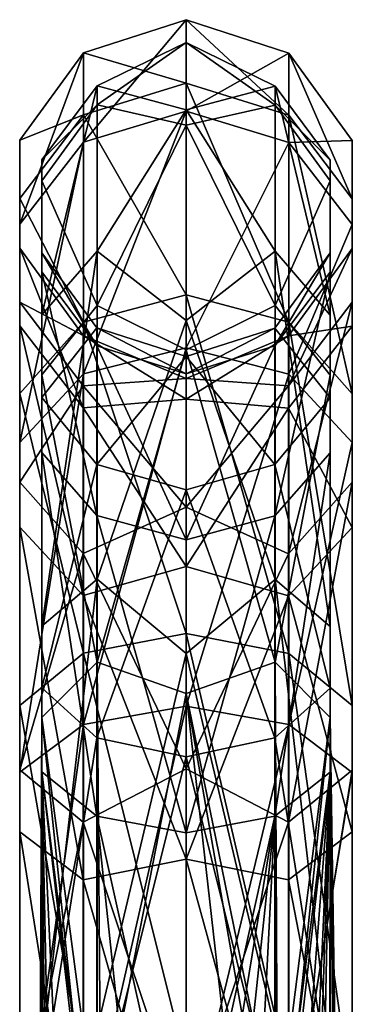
# Model space of a CAD drawing. Header units: millimetres. Extents: x -348 to 175, y 0 to 247.
# Tile 196 of 196: x -14 to 14, y 130 to 214. Entities that reach past the tile are written whole.
import ezdxf

# ---------------------------------------------------------------- set-up
doc = ezdxf.new("R2010")
doc.units = ezdxf.units.MM
doc.header["$LTSCALE"] = 65.185185
for name, color, linetype in [('521', 7, 'CONTINUOUS'), ('522', 7, 'CONTINUOUS'), ('523', 7, 'CONTINUOUS'), ('524', 7, 'CONTINUOUS')]:
    doc.layers.add(name, color=color, linetype=linetype)

msp = doc.modelspace()

# ---------------------------------------------------------------- linework, layer by layer
at = {"layer": '521', "color": 7, "linetype": 'CONTINUOUS', "true_color": 0xe0f2ff}
for points in [[(7.641, 208.736, 98.039), (7.641, 207.114, 142.948), (0, 212.483, 118.119), (7.641, 208.736, 98.039)], [(0, 212.483, 118.119), (7.641, 207.114, 142.948), (0, 205.377, 158.273), (0, 212.483, 118.119)], [(0, 206.699, 77.752), (7.641, 208.736, 98.039), (0, 212.483, 118.119), (0, 206.699, 77.752)], [(7.641, 194.558, 55.396), (7.641, 208.736, 98.039), (0, 206.699, 77.752), (7.641, 194.558, 55.396)], [(7.641, 207.114, 142.948), (7.641, 208.736, 98.039), (12.366, 202.379, 99.566), (7.641, 207.114, 142.948)], [(7.641, 208.736, 98.039), (7.641, 194.558, 55.396), (12.366, 189.063, 58.915), (7.641, 208.736, 98.039)], [(12.366, 202.379, 99.566), (7.641, 208.736, 98.039), (12.366, 189.063, 58.915), (12.366, 202.379, 99.566)], [(7.641, 207.114, 142.948), (7.641, 189.897, 184.457), (0, 205.377, 158.273), (7.641, 207.114, 142.948)], [(0, 188.605, 41.208), (7.641, 194.558, 55.396), (0, 206.699, 77.752), (0, 188.605, 41.208)], [(7.641, 189.897, 184.457), (7.641, 207.114, 142.948), (12.366, 200.591, 142.305), (7.641, 189.897, 184.457)], [(12.366, 200.591, 142.305), (7.641, 207.114, 142.948), (12.366, 202.379, 99.566), (12.366, 200.591, 142.305)], [(0, 205.377, 158.273), (7.641, 189.897, 184.457), (0, 186.092, 194.204), (0, 205.377, 158.273)], [(12.366, 200.591, 142.305), (12.366, 202.379, 99.566), (12.359, 192.758, 140.482), (12.366, 200.591, 142.305)], [(12.366, 202.379, 99.566), (12.366, 189.063, 58.915), (12.359, 194.406, 100.618), (12.366, 202.379, 99.566)], [(12.359, 192.758, 140.482), (12.366, 202.379, 99.566), (12.359, 194.406, 100.618), (12.359, 192.758, 140.482)], [(12.366, 183.926, 181.702), (7.641, 189.897, 184.457), (12.366, 200.591, 142.305), (12.366, 183.926, 181.702)], [(12.366, 183.926, 181.702), (12.366, 200.591, 142.305), (12.359, 177.238, 177.237), (12.366, 183.926, 181.702)], [(12.359, 177.238, 177.237), (12.366, 200.591, 142.305), (12.359, 192.758, 140.482), (12.359, 177.238, 177.237)], [(7.641, 166.368, 20.399), (7.641, 194.558, 55.396), (0, 188.605, 41.208), (7.641, 166.368, 20.399)], [(7.641, 194.558, 55.396), (7.641, 166.368, 20.399), (12.366, 162.335, 25.517), (7.641, 194.558, 55.396)], [(12.366, 189.063, 58.915), (7.641, 194.558, 55.396), (12.366, 162.335, 25.517), (12.366, 189.063, 58.915)], [(12.359, 192.758, 140.482), (12.359, 194.406, 100.618), (7.621, 186.429, 139.007), (12.359, 192.758, 140.482)], [(12.359, 194.406, 100.618), (12.359, 181.971, 62.708), (7.621, 187.962, 101.467), (12.359, 194.406, 100.618)], [(7.621, 186.429, 139.007), (12.359, 194.406, 100.618), (7.621, 187.962, 101.467), (7.621, 186.429, 139.007)], [(12.359, 194.406, 100.618), (12.366, 189.063, 58.915), (12.359, 181.971, 62.708), (12.359, 194.406, 100.618)], [(12.359, 177.238, 177.237), (12.359, 192.758, 140.482), (7.621, 171.833, 173.627), (12.359, 177.238, 177.237)], [(7.621, 171.833, 173.627), (12.359, 192.758, 140.482), (7.621, 186.429, 139.007), (7.621, 171.833, 173.627)], [(7.641, 189.897, 184.457), (7.641, 159.256, 217.329), (0, 186.092, 194.204), (7.641, 189.897, 184.457)], [(7.641, 159.256, 217.329), (7.641, 189.897, 184.457), (12.366, 183.926, 181.702), (7.641, 159.256, 217.329)], [(0, 160.008, 12.137), (7.641, 166.368, 20.399), (0, 188.605, 41.208), (0, 160.008, 12.137)], [(12.366, 189.063, 58.915), (12.366, 162.335, 25.517), (12.359, 181.971, 62.708), (12.366, 189.063, 58.915)], [(7.621, 186.429, 139.007), (7.621, 187.962, 101.467), (0, 184.025, 138.444), (7.621, 186.429, 139.007)], [(7.621, 187.962, 101.467), (7.621, 176.24, 65.772), (0, 185.515, 101.788), (7.621, 187.962, 101.467)], [(0, 184.025, 138.444), (7.621, 187.962, 101.467), (0, 185.515, 101.788), (0, 184.025, 138.444)], [(7.621, 187.962, 101.467), (12.359, 181.971, 62.708), (7.621, 176.24, 65.772), (7.621, 187.962, 101.467)], [(7.621, 171.833, 173.627), (7.621, 186.429, 139.007), (0, 169.782, 172.253), (7.621, 171.833, 173.627)], [(0, 169.782, 172.253), (7.621, 186.429, 139.007), (0, 184.025, 138.444), (0, 169.782, 172.253)], [(0, 186.092, 194.204), (7.641, 159.256, 217.329), (0, 156.556, 222.32), (0, 186.092, 194.204)], [(0, 185.515, 101.788), (7.621, 176.24, 65.772), (0, 174.062, 66.934), (0, 185.515, 101.788)], [(12.366, 154.503, 212.752), (7.641, 159.256, 217.329), (12.366, 183.926, 181.702), (12.366, 154.503, 212.752)], [(12.366, 154.503, 212.752), (12.366, 183.926, 181.702), (12.359, 149.815, 206.216), (12.366, 154.503, 212.752)], [(12.359, 149.815, 206.216), (12.366, 183.926, 181.702), (12.359, 177.238, 177.237), (12.359, 149.815, 206.216)], [(12.359, 181.971, 62.708), (12.359, 157.034, 31.564), (7.621, 176.24, 65.772), (12.359, 181.971, 62.708)], [(12.359, 181.971, 62.708), (12.366, 162.335, 25.517), (12.359, 157.034, 31.564), (12.359, 181.971, 62.708)], [(12.359, 149.815, 206.216), (12.359, 177.238, 177.237), (7.621, 146.028, 200.934), (12.359, 149.815, 206.216)], [(7.621, 146.028, 200.934), (12.359, 177.238, 177.237), (7.621, 171.833, 173.627), (7.621, 146.028, 200.934)], [(7.621, 176.24, 65.772), (7.621, 152.749, 36.45), (0, 174.062, 66.934), (7.621, 176.24, 65.772)], [(7.621, 176.24, 65.772), (12.359, 157.034, 31.564), (7.621, 152.749, 36.45), (7.621, 176.24, 65.772)], [(0, 174.062, 66.934), (7.621, 152.749, 36.45), (0, 151.121, 38.306), (0, 174.062, 66.934)], [(7.621, 146.028, 200.934), (7.621, 171.833, 173.627), (0, 144.592, 198.926), (7.621, 146.028, 200.934)], [(0, 144.592, 198.926), (7.621, 171.833, 173.627), (0, 169.782, 172.253), (0, 144.592, 198.926)], [(7.641, 127.724, -2.536), (7.641, 166.368, 20.399), (0, 160.008, 12.137), (7.641, 127.724, -2.536)], [(7.641, 166.368, 20.399), (7.641, 127.724, -2.536), (12.366, 125.592, 3.614), (7.641, 166.368, 20.399)], [(12.366, 162.335, 25.517), (7.641, 166.368, 20.399), (12.366, 125.592, 3.614), (12.366, 162.335, 25.517)], [(12.366, 162.335, 25.517), (12.366, 125.592, 3.614), (12.359, 157.034, 31.564), (12.366, 162.335, 25.517)], [(0, 123.766, -6.555), (7.641, 127.724, -2.536), (0, 160.008, 12.137), (0, 123.766, -6.555)], [(7.641, 159.256, 217.329), (7.683, 119.05, 237.388), (0, 156.556, 222.32), (7.641, 159.256, 217.329)], [(7.683, 119.05, 237.388), (7.641, 159.256, 217.329), (7.853, 119.015, 237.267), (7.683, 119.05, 237.388)], [(7.853, 119.015, 237.267), (7.641, 159.256, 217.329), (12.366, 154.503, 212.752), (7.853, 119.015, 237.267)], [(4.205, 119.534, 239.137), (0, 119.719, 239.811), (0, 156.556, 222.32), (4.205, 119.534, 239.137)], [(6.509, 119.256, 238.127), (4.205, 119.534, 239.137), (0, 156.556, 222.32), (6.509, 119.256, 238.127)], [(7.683, 119.05, 237.388), (6.509, 119.256, 238.127), (0, 156.556, 222.32), (7.683, 119.05, 237.388)], [(12.359, 157.034, 31.564), (12.359, 122.759, 11.141), (7.621, 152.749, 36.45), (12.359, 157.034, 31.564)], [(12.359, 157.034, 31.564), (12.366, 125.592, 3.614), (12.359, 122.759, 11.141), (12.359, 157.034, 31.564)], [(8.629, 118.832, 236.656), (7.853, 119.015, 237.267), (12.366, 154.503, 212.752), (8.629, 118.832, 236.656)], [(12.345, 116.054, 231.505), (8.629, 118.832, 236.656), (12.366, 154.503, 212.752), (12.345, 116.054, 231.505)], [(12.345, 116.054, 231.505), (12.366, 154.503, 212.752), (12.975, 115.02, 227.646), (12.345, 116.054, 231.505)], [(12.673, 114.299, 224.956), (12.366, 154.503, 212.752), (12.349, 113.973, 223.737), (12.673, 114.299, 224.956)], [(12.349, 113.973, 223.737), (12.366, 154.503, 212.752), (12.359, 149.815, 206.216), (12.349, 113.973, 223.737)], [(12.975, 115.02, 227.646), (12.366, 154.503, 212.752), (12.899, 114.657, 226.289), (12.975, 115.02, 227.646)], [(12.899, 114.657, 226.289), (12.366, 154.503, 212.752), (12.673, 114.299, 224.956), (12.899, 114.657, 226.289)], [(7.621, 152.749, 36.45), (7.621, 120.47, 17.224), (0, 151.121, 38.306), (7.621, 152.749, 36.45)], [(7.621, 152.749, 36.45), (12.359, 122.759, 11.141), (7.621, 120.47, 17.224), (7.621, 152.749, 36.45)], [(0, 151.121, 38.306), (7.621, 120.47, 17.224), (0, 119.6, 19.534), (0, 151.121, 38.306)], [(8.151, 112.396, 217.853), (12.359, 149.815, 206.216), (7.621, 112.292, 217.463), (8.151, 112.396, 217.853)], [(7.621, 112.292, 217.463), (12.359, 149.815, 206.216), (7.621, 146.028, 200.934), (7.621, 112.292, 217.463)], [(9.522, 112.727, 219.086), (12.359, 149.815, 206.216), (8.151, 112.396, 217.853), (9.522, 112.727, 219.086)], [(10.698, 113.106, 220.502), (12.359, 149.815, 206.216), (9.522, 112.727, 219.086), (10.698, 113.106, 220.502)], [(11.203, 113.31, 221.265), (12.359, 149.815, 206.216), (10.698, 113.106, 220.502), (11.203, 113.31, 221.265)], [(11.651, 113.524, 222.062), (12.359, 149.815, 206.216), (11.203, 113.31, 221.265), (11.651, 113.524, 222.062)], [(12.349, 113.973, 223.737), (12.359, 149.815, 206.216), (11.651, 113.524, 222.062), (12.349, 113.973, 223.737)], [(2.023, 111.694, 215.231), (7.621, 146.028, 200.934), (0, 111.653, 215.078), (2.023, 111.694, 215.231)], [(0, 111.653, 215.078), (7.621, 146.028, 200.934), (0, 144.592, 198.926), (0, 111.653, 215.078)], [(4.004, 111.816, 215.689), (7.621, 146.028, 200.934), (2.023, 111.694, 215.231), (4.004, 111.816, 215.689)], [(5.882, 112.017, 216.437), (7.621, 146.028, 200.934), (4.004, 111.816, 215.689), (5.882, 112.017, 216.437)], [(7.621, 112.292, 217.463), (7.621, 146.028, 200.934), (5.882, 112.017, 216.437), (7.621, 112.292, 217.463)]]:
    msp.add_3dface(points, dxfattribs=at)
at = {"layer": '522', "color": 7, "linetype": 'CONTINUOUS', "true_color": 0xe0f2ff}
for points in [[(0, 206.699, 77.752), (0, 212.483, 118.119), (-7.621, 208.75, 98.038), (0, 206.699, 77.752)], [(0, 212.483, 118.119), (0, 205.377, 158.273), (-7.621, 207.128, 142.953), (0, 212.483, 118.119)], [(0, 212.483, 118.119), (-7.621, 207.128, 142.953), (-7.621, 208.75, 98.038), (0, 212.483, 118.119)], [(-7.621, 208.75, 98.038), (-7.621, 207.128, 142.953), (-12.359, 202.402, 99.563), (-7.621, 208.75, 98.038)], [(-7.621, 194.571, 55.39), (-7.621, 208.75, 98.038), (-12.359, 189.084, 58.904), (-7.621, 194.571, 55.39)], [(-12.359, 189.084, 58.904), (-7.621, 208.75, 98.038), (-12.359, 202.402, 99.563), (-12.359, 189.084, 58.904)], [(0, 206.699, 77.752), (-7.621, 208.75, 98.038), (-7.621, 194.571, 55.39), (0, 206.699, 77.752)], [(-7.621, 207.128, 142.953), (-7.621, 189.908, 184.466), (-12.359, 200.614, 142.311), (-7.621, 207.128, 142.953)], [(-12.359, 202.402, 99.563), (-7.621, 207.128, 142.953), (-12.359, 200.614, 142.311), (-12.359, 202.402, 99.563)], [(0, 205.377, 158.273), (-7.621, 189.908, 184.466), (-7.621, 207.128, 142.953), (0, 205.377, 158.273)], [(0, 188.605, 41.208), (0, 206.699, 77.752), (-7.621, 194.571, 55.39), (0, 188.605, 41.208)], [(0, 205.377, 158.273), (0, 186.092, 194.204), (-7.621, 189.908, 184.466), (0, 205.377, 158.273)], [(-12.359, 189.084, 58.904), (-12.359, 202.402, 99.563), (-12.366, 194.429, 100.615), (-12.359, 189.084, 58.904)], [(-12.359, 202.402, 99.563), (-12.359, 200.614, 142.311), (-12.366, 192.781, 140.487), (-12.359, 202.402, 99.563)], [(-12.359, 202.402, 99.563), (-12.366, 192.781, 140.487), (-12.366, 194.429, 100.615), (-12.359, 202.402, 99.563)], [(-12.359, 200.614, 142.311), (-12.359, 183.946, 181.715), (-12.366, 177.257, 177.249), (-12.359, 200.614, 142.311)], [(-12.359, 200.614, 142.311), (-12.366, 177.257, 177.249), (-12.366, 192.781, 140.487), (-12.359, 200.614, 142.311)], [(-12.359, 200.614, 142.311), (-7.621, 189.908, 184.466), (-12.359, 183.946, 181.715), (-12.359, 200.614, 142.311)], [(-7.621, 166.378, 20.389), (-7.621, 194.571, 55.39), (-12.359, 162.351, 25.499), (-7.621, 166.378, 20.389)], [(-12.359, 162.351, 25.499), (-7.621, 194.571, 55.39), (-12.359, 189.084, 58.904), (-12.359, 162.351, 25.499)], [(0, 188.605, 41.208), (-7.621, 194.571, 55.39), (-7.621, 166.378, 20.389), (0, 188.605, 41.208)], [(-12.359, 189.084, 58.904), (-12.366, 194.429, 100.615), (-12.366, 181.992, 62.696), (-12.359, 189.084, 58.904)], [(-7.641, 186.443, 139.009), (-7.641, 187.976, 101.465), (-12.366, 194.429, 100.615), (-7.641, 186.443, 139.009)], [(-12.366, 192.781, 140.487), (-7.641, 186.443, 139.009), (-12.366, 194.429, 100.615), (-12.366, 192.781, 140.487)], [(-12.366, 194.429, 100.615), (-7.641, 187.976, 101.465), (-12.366, 181.992, 62.696), (-12.366, 194.429, 100.615)], [(-7.641, 171.846, 173.634), (-7.641, 186.443, 139.009), (-12.366, 192.781, 140.487), (-7.641, 171.846, 173.634)], [(-12.366, 177.257, 177.249), (-7.641, 171.846, 173.634), (-12.366, 192.781, 140.487), (-12.366, 177.257, 177.249)], [(-7.621, 189.908, 184.466), (-7.621, 159.263, 217.342), (-12.359, 183.946, 181.715), (-7.621, 189.908, 184.466)], [(0, 186.092, 194.204), (-7.621, 159.263, 217.342), (-7.621, 189.908, 184.466), (0, 186.092, 194.204)], [(-12.359, 162.351, 25.499), (-12.359, 189.084, 58.904), (-12.366, 181.992, 62.696), (-12.359, 162.351, 25.499)], [(0, 160.008, 12.137), (0, 188.605, 41.208), (-7.621, 166.378, 20.389), (0, 160.008, 12.137)], [(-7.641, 187.976, 101.465), (-7.641, 176.252, 65.764), (-12.366, 181.992, 62.696), (-7.641, 187.976, 101.465)], [(0, 184.025, 138.444), (0, 185.515, 101.788), (-7.641, 187.976, 101.465), (0, 184.025, 138.444)], [(-7.641, 186.443, 139.009), (0, 184.025, 138.444), (-7.641, 187.976, 101.465), (-7.641, 186.443, 139.009)], [(-7.641, 187.976, 101.465), (0, 185.515, 101.788), (-7.641, 176.252, 65.764), (-7.641, 187.976, 101.465)], [(0, 169.782, 172.253), (0, 184.025, 138.444), (-7.641, 186.443, 139.009), (0, 169.782, 172.253)], [(-7.641, 171.846, 173.634), (0, 169.782, 172.253), (-7.641, 186.443, 139.009), (-7.641, 171.846, 173.634)], [(0, 186.092, 194.204), (0, 156.556, 222.32), (-7.621, 159.263, 217.342), (0, 186.092, 194.204)], [(0, 185.515, 101.788), (0, 174.062, 66.934), (-7.641, 176.252, 65.764), (0, 185.515, 101.788)], [(-12.359, 183.946, 181.715), (-12.359, 154.516, 212.771), (-12.366, 149.829, 206.235), (-12.359, 183.946, 181.715)], [(-12.359, 183.946, 181.715), (-12.366, 149.829, 206.235), (-12.366, 177.257, 177.249), (-12.359, 183.946, 181.715)], [(-12.359, 183.946, 181.715), (-7.621, 159.263, 217.342), (-12.359, 154.516, 212.771), (-12.359, 183.946, 181.715)], [(-12.359, 162.351, 25.499), (-12.366, 181.992, 62.696), (-12.366, 157.049, 31.546), (-12.359, 162.351, 25.499)], [(-12.366, 181.992, 62.696), (-7.641, 176.252, 65.764), (-12.366, 157.049, 31.546), (-12.366, 181.992, 62.696)], [(-7.641, 146.037, 200.945), (-7.641, 171.846, 173.634), (-12.366, 177.257, 177.249), (-7.641, 146.037, 200.945)], [(-12.366, 149.829, 206.235), (-7.641, 146.037, 200.945), (-12.366, 177.257, 177.249), (-12.366, 149.829, 206.235)], [(-7.641, 176.252, 65.764), (-7.641, 152.758, 36.439), (-12.366, 157.049, 31.546), (-7.641, 176.252, 65.764)], [(-7.641, 176.252, 65.764), (0, 174.062, 66.934), (-7.641, 152.758, 36.439), (-7.641, 176.252, 65.764)], [(0, 174.062, 66.934), (0, 151.121, 38.306), (-7.641, 152.758, 36.439), (0, 174.062, 66.934)], [(0, 144.592, 198.926), (0, 169.782, 172.253), (-7.641, 171.846, 173.634), (0, 144.592, 198.926)], [(-7.641, 146.037, 200.945), (0, 144.592, 198.926), (-7.641, 171.846, 173.634), (-7.641, 146.037, 200.945)], [(-7.621, 127.729, -2.55), (-7.621, 166.378, 20.389), (-12.359, 125.6, 3.592), (-7.621, 127.729, -2.55)], [(-12.359, 125.6, 3.592), (-7.621, 166.378, 20.389), (-12.359, 162.351, 25.499), (-12.359, 125.6, 3.592)], [(0, 160.008, 12.137), (-7.621, 166.378, 20.389), (-7.621, 127.729, -2.55), (0, 160.008, 12.137)], [(-12.359, 125.6, 3.592), (-12.359, 162.351, 25.499), (-12.366, 157.049, 31.546), (-12.359, 125.6, 3.592)], [(0, 123.766, -6.555), (0, 160.008, 12.137), (-7.621, 127.729, -2.55), (0, 123.766, -6.555)], [(-7.621, 159.263, 217.342), (-7.686, 119.049, 237.386), (-12.359, 154.516, 212.771), (-7.621, 159.263, 217.342)], [(-7.686, 119.049, 237.386), (-7.621, 159.263, 217.342), (-7.311, 119.121, 237.641), (-7.686, 119.049, 237.386)], [(-7.621, 159.263, 217.342), (0, 156.556, 222.32), (-7.311, 119.121, 237.641), (-7.621, 159.263, 217.342)], [(-12.359, 125.6, 3.592), (-12.366, 157.049, 31.546), (-12.366, 122.767, 11.119), (-12.359, 125.6, 3.592)], [(-12.366, 157.049, 31.546), (-7.641, 152.758, 36.439), (-12.366, 122.767, 11.119), (-12.366, 157.049, 31.546)], [(0, 156.556, 222.32), (0, 119.719, 239.811), (-7.311, 119.121, 237.641), (0, 156.556, 222.32)], [(-12.359, 154.516, 212.771), (-12.337, 116.06, 231.528), (-12.581, 114.199, 224.581), (-12.359, 154.516, 212.771)], [(-12.352, 113.98, 223.762), (-12.359, 154.516, 212.771), (-12.581, 114.199, 224.581), (-12.352, 113.98, 223.762)], [(-12.359, 154.516, 212.771), (-12.352, 113.98, 223.762), (-12.366, 149.829, 206.235), (-12.359, 154.516, 212.771)], [(-7.686, 119.049, 237.386), (-8.629, 118.832, 236.656), (-12.359, 154.516, 212.771), (-7.686, 119.049, 237.386)], [(-12.359, 154.516, 212.771), (-8.629, 118.832, 236.656), (-12.337, 116.06, 231.528), (-12.359, 154.516, 212.771)], [(-7.641, 152.758, 36.439), (-7.641, 120.475, 17.21), (-12.366, 122.767, 11.119), (-7.641, 152.758, 36.439)], [(-7.641, 152.758, 36.439), (0, 151.121, 38.306), (-7.641, 120.475, 17.21), (-7.641, 152.758, 36.439)], [(0, 151.121, 38.306), (0, 119.6, 19.534), (-7.641, 120.475, 17.21), (0, 151.121, 38.306)], [(-7.641, 112.295, 217.477), (-7.641, 146.037, 200.945), (-12.366, 149.829, 206.235), (-7.641, 112.295, 217.477)], [(-7.995, 112.364, 217.734), (-7.641, 112.295, 217.477), (-12.366, 149.829, 206.235), (-7.995, 112.364, 217.734)], [(-10.649, 113.087, 220.433), (-7.995, 112.364, 217.734), (-12.366, 149.829, 206.235), (-10.649, 113.087, 220.433)], [(-11.638, 113.517, 222.036), (-10.649, 113.087, 220.433), (-12.366, 149.829, 206.235), (-11.638, 113.517, 222.036)], [(-12.031, 113.744, 222.885), (-11.638, 113.517, 222.036), (-12.366, 149.829, 206.235), (-12.031, 113.744, 222.885)], [(-12.352, 113.98, 223.762), (-12.031, 113.744, 222.885), (-12.366, 149.829, 206.235), (-12.352, 113.98, 223.762)], [(0, 111.653, 215.078), (0, 144.592, 198.926), (-7.641, 146.037, 200.945), (0, 111.653, 215.078)], [(-4.016, 111.817, 215.692), (0, 111.653, 215.078), (-7.641, 146.037, 200.945), (-4.016, 111.817, 215.692)], [(-7.641, 112.295, 217.477), (-4.016, 111.817, 215.692), (-7.641, 146.037, 200.945), (-7.641, 112.295, 217.477)]]:
    msp.add_3dface(points, dxfattribs=at)
at = {"layer": '523', "color": 7, "linetype": 'CONTINUOUS', "true_color": 0xe0f2ff}
for points in [[(0, 214.445, 119.81), (0, 208.997, 78.429), (-8.794, 211.598, 119.727), (0, 214.445, 119.81)], [(0, 206.6, 160.805), (0, 214.445, 119.81), (-8.794, 203.923, 159.831), (0, 206.6, 160.805)], [(-8.794, 203.923, 159.831), (0, 214.445, 119.81), (-8.794, 211.598, 119.727), (-8.794, 203.923, 159.831)], [(-8.794, 203.923, 159.831), (-8.794, 211.598, 119.727), (-14.26, 196.877, 157.266), (-8.794, 203.923, 159.831)], [(-8.794, 211.598, 119.727), (-8.794, 206.268, 79.246), (-14.26, 204.102, 119.509), (-8.794, 211.598, 119.727)], [(-14.26, 196.877, 157.266), (-8.794, 211.598, 119.727), (-14.26, 204.102, 119.509), (-14.26, 196.877, 157.266)], [(-8.794, 211.598, 119.727), (0, 208.997, 78.429), (-8.794, 206.268, 79.246), (-8.794, 211.598, 119.727)], [(0, 208.997, 78.429), (0, 190.809, 40.861), (-8.794, 206.268, 79.246), (0, 208.997, 78.429)], [(0, 186.258, 197.251), (0, 206.6, 160.805), (-8.794, 184.024, 195.484), (0, 186.258, 197.251)], [(-8.794, 184.024, 195.484), (0, 206.6, 160.805), (-8.794, 203.923, 159.831), (-8.794, 184.024, 195.484)], [(-8.794, 206.268, 79.246), (-8.794, 188.476, 42.495), (-14.26, 199.084, 81.396), (-8.794, 206.268, 79.246)], [(-14.26, 204.102, 119.509), (-8.794, 206.268, 79.246), (-14.26, 199.084, 81.396), (-14.26, 204.102, 119.509)], [(-8.794, 206.268, 79.246), (0, 190.809, 40.861), (-8.794, 188.476, 42.495), (-8.794, 206.268, 79.246)], [(-14.26, 196.877, 157.266), (-14.26, 204.102, 119.509), (-14.269, 188.157, 154.092), (-14.26, 196.877, 157.266)], [(-14.26, 204.102, 119.509), (-14.26, 199.084, 81.396), (-14.269, 194.827, 119.239), (-14.26, 204.102, 119.509)], [(-14.269, 188.157, 154.092), (-14.26, 204.102, 119.509), (-14.269, 194.827, 119.239), (-14.269, 188.157, 154.092)], [(-8.794, 184.024, 195.484), (-8.794, 203.923, 159.831), (-14.26, 178.142, 190.833), (-8.794, 184.024, 195.484)], [(-14.26, 178.142, 190.833), (-8.794, 203.923, 159.831), (-14.26, 196.877, 157.266), (-14.26, 178.142, 190.833)], [(-14.26, 199.084, 81.396), (-14.26, 182.333, 46.796), (-14.269, 190.195, 84.058), (-14.26, 199.084, 81.396)], [(-14.269, 194.827, 119.239), (-14.26, 199.084, 81.396), (-14.269, 190.195, 84.058), (-14.269, 194.827, 119.239)], [(-14.26, 199.084, 81.396), (-8.794, 188.476, 42.495), (-14.26, 182.333, 46.796), (-14.26, 199.084, 81.396)], [(-14.26, 178.142, 190.833), (-14.26, 196.877, 157.266), (-14.269, 170.863, 185.078), (-14.26, 178.142, 190.833)], [(-14.269, 170.863, 185.078), (-14.26, 196.877, 157.266), (-14.269, 188.157, 154.092), (-14.269, 170.863, 185.078)], [(-14.269, 188.157, 154.092), (-14.269, 194.827, 119.239), (-8.817, 181.101, 151.524), (-14.269, 188.157, 154.092)], [(-14.269, 194.827, 119.239), (-14.269, 190.195, 84.058), (-8.817, 187.321, 119.021), (-14.269, 194.827, 119.239)], [(-8.817, 181.101, 151.524), (-14.269, 194.827, 119.239), (-8.817, 187.321, 119.021), (-8.817, 181.101, 151.524)], [(0, 190.809, 40.861), (0, 161.728, 10.922), (-8.794, 188.476, 42.495), (0, 190.809, 40.861)], [(-14.269, 190.195, 84.058), (-14.26, 182.333, 46.796), (-14.269, 174.732, 52.119), (-14.269, 190.195, 84.058)], [(-14.269, 190.195, 84.058), (-14.269, 174.732, 52.119), (-8.817, 183.001, 86.211), (-14.269, 190.195, 84.058)], [(-8.817, 187.321, 119.021), (-14.269, 190.195, 84.058), (-8.817, 183.001, 86.211), (-8.817, 187.321, 119.021)], [(-14.269, 170.863, 185.078), (-14.269, 188.157, 154.092), (-8.817, 164.973, 180.421), (-14.269, 170.863, 185.078)], [(-8.817, 164.973, 180.421), (-14.269, 188.157, 154.092), (-8.817, 181.101, 151.524), (-8.817, 164.973, 180.421)], [(-8.794, 188.476, 42.495), (-8.794, 160.027, 13.206), (-14.26, 182.333, 46.796), (-8.794, 188.476, 42.495)], [(-8.794, 188.476, 42.495), (0, 161.728, 10.922), (-8.794, 160.027, 13.206), (-8.794, 188.476, 42.495)], [(-8.817, 181.101, 151.524), (-8.817, 187.321, 119.021), (0, 181.862, 138.935), (-8.817, 181.101, 151.524)], [(-8.817, 187.321, 119.021), (-8.817, 183.001, 86.211), (0, 183.636, 102.817), (-8.817, 187.321, 119.021)], [(0, 181.862, 138.935), (-8.817, 187.321, 119.021), (0, 183.636, 102.817), (0, 181.862, 138.935)], [(0, 155.486, 225.449), (0, 186.258, 197.251), (-8.794, 153.921, 223.069), (0, 155.486, 225.449)], [(-8.794, 153.921, 223.069), (0, 186.258, 197.251), (-8.794, 184.024, 195.484), (-8.794, 153.921, 223.069)], [(-8.794, 153.921, 223.069), (-8.794, 184.024, 195.484), (-14.26, 149.8, 216.804), (-8.794, 153.921, 223.069)], [(-14.26, 149.8, 216.804), (-8.794, 184.024, 195.484), (-14.26, 178.142, 190.833), (-14.26, 149.8, 216.804)], [(0, 183.636, 102.817), (-8.817, 183.001, 86.211), (0, 172.574, 68.389), (0, 183.636, 102.817)], [(-8.817, 183.001, 86.211), (-14.269, 174.732, 52.119), (-8.817, 168.581, 56.426), (-8.817, 183.001, 86.211)], [(-8.817, 183.001, 86.211), (-8.817, 168.581, 56.426), (0, 172.574, 68.389), (-8.817, 183.001, 86.211)], [(-14.26, 182.333, 46.796), (-14.26, 155.549, 19.221), (-14.269, 174.732, 52.119), (-14.26, 182.333, 46.796)], [(-14.26, 182.333, 46.796), (-8.794, 160.027, 13.206), (-14.26, 155.549, 19.221), (-14.26, 182.333, 46.796)], [(0, 167.478, 172.113), (-8.817, 181.101, 151.524), (0, 181.862, 138.935), (0, 167.478, 172.113)], [(-8.817, 164.973, 180.421), (-8.817, 181.101, 151.524), (0, 167.478, 172.113), (-8.817, 164.973, 180.421)], [(-14.26, 149.8, 216.804), (-14.26, 178.142, 190.833), (-14.269, 144.701, 209.051), (-14.26, 149.8, 216.804)], [(-14.269, 144.701, 209.051), (-14.26, 178.142, 190.833), (-14.269, 170.863, 185.078), (-14.269, 144.701, 209.051)], [(-14.269, 174.732, 52.119), (-14.26, 155.549, 19.221), (-14.269, 150.008, 26.665), (-14.269, 174.732, 52.119)], [(-14.269, 174.732, 52.119), (-14.269, 150.008, 26.665), (-8.817, 168.581, 56.426), (-14.269, 174.732, 52.119)], [(0, 172.574, 68.389), (-8.817, 168.581, 56.426), (0, 150.094, 40.064), (0, 172.574, 68.389)], [(-14.269, 144.701, 209.051), (-14.269, 170.863, 185.078), (-8.817, 140.575, 202.778), (-14.269, 144.701, 209.051)], [(-8.817, 140.575, 202.778), (-14.269, 170.863, 185.078), (-8.817, 164.973, 180.421), (-8.817, 140.575, 202.778)], [(-8.817, 168.581, 56.426), (-14.269, 150.008, 26.665), (-8.817, 145.524, 32.688), (-8.817, 168.581, 56.426)], [(-8.817, 168.581, 56.426), (-8.817, 145.524, 32.688), (0, 150.094, 40.064), (-8.817, 168.581, 56.426)], [(0, 142.33, 198.098), (-8.817, 164.973, 180.421), (0, 167.478, 172.113), (0, 142.33, 198.098)], [(-8.817, 140.575, 202.778), (-8.817, 164.973, 180.421), (0, 142.33, 198.098), (-8.817, 140.575, 202.778)], [(0, 161.728, 10.922), (0, 124.705, -8.351), (-8.794, 160.027, 13.206), (0, 161.728, 10.922)], [(-8.794, 160.027, 13.206), (-8.794, 123.809, -5.647), (-14.26, 155.549, 19.221), (-8.794, 160.027, 13.206)], [(-8.794, 160.027, 13.206), (0, 124.705, -8.351), (-8.794, 123.809, -5.647), (-8.794, 160.027, 13.206)], [(-14.26, 155.549, 19.221), (-14.26, 121.451, 1.471), (-14.269, 150.008, 26.665), (-14.26, 155.549, 19.221)], [(-14.26, 155.549, 19.221), (-8.794, 123.809, -5.647), (-14.26, 121.451, 1.471), (-14.26, 155.549, 19.221)], [(0, 117.405, 242.536), (0, 155.486, 225.449), (-8.794, 116.668, 239.785), (0, 117.405, 242.536)], [(-8.794, 116.668, 239.785), (0, 155.486, 225.449), (-8.794, 153.921, 223.069), (-8.794, 116.668, 239.785)], [(-8.794, 116.668, 239.785), (-8.794, 153.921, 223.069), (-14.26, 114.727, 232.542), (-8.794, 116.668, 239.785)], [(-14.26, 114.727, 232.542), (-8.794, 153.921, 223.069), (-14.26, 149.8, 216.804), (-14.26, 114.727, 232.542)], [(-14.269, 150.008, 26.665), (-14.26, 121.451, 1.471), (-14.269, 118.532, 10.279), (-14.269, 150.008, 26.665)], [(-14.269, 150.008, 26.665), (-14.269, 118.532, 10.279), (-8.817, 145.524, 32.688), (-14.269, 150.008, 26.665)], [(-14.26, 114.727, 232.542), (-14.26, 149.8, 216.804), (-14.269, 112.326, 223.579), (-14.26, 114.727, 232.542)], [(-14.269, 112.326, 223.579), (-14.26, 149.8, 216.804), (-14.269, 144.701, 209.051), (-14.269, 112.326, 223.579)], [(0, 150.094, 40.064), (-8.817, 145.524, 32.688), (0, 119.077, 21.474), (0, 150.094, 40.064)], [(-8.817, 145.524, 32.688), (-14.269, 118.532, 10.279), (-8.817, 116.17, 17.407), (-8.817, 145.524, 32.688)], [(-8.817, 145.524, 32.688), (-8.817, 116.17, 17.407), (0, 119.077, 21.474), (-8.817, 145.524, 32.688)], [(-14.269, 112.326, 223.579), (-14.269, 144.701, 209.051), (-8.817, 110.382, 216.326), (-14.269, 112.326, 223.579)], [(-8.817, 110.382, 216.326), (-14.269, 144.701, 209.051), (-8.817, 140.575, 202.778), (-8.817, 110.382, 216.326)], [(0, 109.641, 213.559), (-8.817, 140.575, 202.778), (0, 142.33, 198.098), (0, 109.641, 213.559)], [(-8.817, 110.382, 216.326), (-8.817, 140.575, 202.778), (0, 109.641, 213.559), (-8.817, 110.382, 216.326)]]:
    msp.add_3dface(points, dxfattribs=at)
at = {"layer": '524', "color": 7, "linetype": 'CONTINUOUS', "true_color": 0xe0f2ff}
for points in [[(0, 208.997, 78.429), (0, 214.445, 119.81), (8.817, 206.252, 79.25), (0, 208.997, 78.429)], [(0, 214.445, 119.81), (0, 206.6, 160.805), (8.817, 211.581, 119.727), (0, 214.445, 119.81)], [(0, 214.445, 119.81), (8.817, 211.581, 119.727), (8.817, 206.252, 79.25), (0, 214.445, 119.81)], [(0, 206.6, 160.805), (8.817, 203.908, 159.825), (8.817, 211.581, 119.727), (0, 206.6, 160.805)], [(14.269, 204.075, 119.508), (14.269, 199.059, 81.404), (8.817, 211.581, 119.727), (14.269, 204.075, 119.508)], [(8.817, 203.908, 159.825), (14.269, 204.075, 119.508), (8.817, 211.581, 119.727), (8.817, 203.908, 159.825)], [(8.817, 211.581, 119.727), (14.269, 199.059, 81.404), (8.817, 206.252, 79.25), (8.817, 211.581, 119.727)], [(0, 190.809, 40.861), (0, 208.997, 78.429), (8.817, 188.462, 42.505), (0, 190.809, 40.861)], [(0, 208.997, 78.429), (8.817, 206.252, 79.25), (8.817, 188.462, 42.505), (0, 208.997, 78.429)], [(0, 206.6, 160.805), (0, 186.258, 197.251), (8.817, 203.908, 159.825), (0, 206.6, 160.805)], [(14.269, 199.059, 81.404), (14.269, 182.311, 46.812), (8.817, 206.252, 79.25), (14.269, 199.059, 81.404)], [(8.817, 206.252, 79.25), (14.269, 182.311, 46.812), (8.817, 188.462, 42.505), (8.817, 206.252, 79.25)], [(0, 186.258, 197.251), (8.817, 184.011, 195.474), (8.817, 203.908, 159.825), (0, 186.258, 197.251)], [(14.269, 196.852, 157.257), (14.269, 204.075, 119.508), (8.817, 203.908, 159.825), (14.269, 196.852, 157.257)], [(8.817, 184.011, 195.474), (14.269, 196.852, 157.257), (8.817, 203.908, 159.825), (8.817, 184.011, 195.474)], [(14.26, 194.8, 119.238), (14.26, 190.169, 84.065), (14.269, 204.075, 119.508), (14.26, 194.8, 119.238)], [(14.269, 196.852, 157.257), (14.26, 194.8, 119.238), (14.269, 204.075, 119.508), (14.269, 196.852, 157.257)], [(14.269, 204.075, 119.508), (14.26, 190.169, 84.065), (14.269, 199.059, 81.404), (14.269, 204.075, 119.508)], [(14.26, 190.169, 84.065), (14.26, 174.71, 52.134), (14.269, 199.059, 81.404), (14.26, 190.169, 84.065)], [(14.269, 199.059, 81.404), (14.26, 174.71, 52.134), (14.269, 182.311, 46.812), (14.269, 199.059, 81.404)], [(14.269, 178.121, 190.817), (14.269, 196.852, 157.257), (8.817, 184.011, 195.474), (14.269, 178.121, 190.817)], [(14.26, 188.132, 154.083), (14.26, 194.8, 119.238), (14.269, 196.852, 157.257), (14.26, 188.132, 154.083)], [(14.269, 178.121, 190.817), (14.26, 188.132, 154.083), (14.269, 196.852, 157.257), (14.269, 178.121, 190.817)], [(8.794, 187.304, 119.02), (8.794, 182.985, 86.216), (14.26, 194.8, 119.238), (8.794, 187.304, 119.02)], [(14.26, 188.132, 154.083), (8.794, 187.304, 119.02), (14.26, 194.8, 119.238), (14.26, 188.132, 154.083)], [(14.26, 194.8, 119.238), (8.794, 182.985, 86.216), (14.26, 190.169, 84.065), (14.26, 194.8, 119.238)], [(0, 161.728, 10.922), (0, 190.809, 40.861), (8.817, 160.017, 13.22), (0, 161.728, 10.922)], [(0, 190.809, 40.861), (8.817, 188.462, 42.505), (8.817, 160.017, 13.22), (0, 190.809, 40.861)], [(8.794, 182.985, 86.216), (8.794, 168.567, 56.435), (14.26, 190.169, 84.065), (8.794, 182.985, 86.216)], [(14.26, 190.169, 84.065), (8.794, 168.567, 56.435), (14.26, 174.71, 52.134), (14.26, 190.169, 84.065)], [(8.794, 181.085, 151.518), (8.794, 187.304, 119.02), (14.26, 188.132, 154.083), (8.794, 181.085, 151.518)], [(14.26, 170.842, 185.061), (8.794, 181.085, 151.518), (14.26, 188.132, 154.083), (14.26, 170.842, 185.061)], [(14.269, 182.311, 46.812), (14.269, 155.533, 19.243), (8.817, 188.462, 42.505), (14.269, 182.311, 46.812)], [(8.817, 188.462, 42.505), (14.269, 155.533, 19.243), (8.817, 160.017, 13.22), (8.817, 188.462, 42.505)], [(14.26, 170.842, 185.061), (14.26, 188.132, 154.083), (14.269, 178.121, 190.817), (14.26, 170.842, 185.061)], [(0, 181.862, 138.935), (0, 183.636, 102.817), (8.794, 187.304, 119.02), (0, 181.862, 138.935)], [(8.794, 181.085, 151.518), (0, 181.862, 138.935), (8.794, 187.304, 119.02), (8.794, 181.085, 151.518)], [(8.794, 187.304, 119.02), (0, 183.636, 102.817), (8.794, 182.985, 86.216), (8.794, 187.304, 119.02)], [(0, 186.258, 197.251), (0, 155.486, 225.449), (8.817, 184.011, 195.474), (0, 186.258, 197.251)], [(0, 155.486, 225.449), (8.817, 153.911, 223.055), (8.817, 184.011, 195.474), (0, 155.486, 225.449)], [(0, 183.636, 102.817), (0, 172.574, 68.389), (8.794, 182.985, 86.216), (0, 183.636, 102.817)], [(8.817, 153.911, 223.055), (14.269, 178.121, 190.817), (8.817, 184.011, 195.474), (8.817, 153.911, 223.055)], [(8.794, 182.985, 86.216), (0, 172.574, 68.389), (8.794, 168.567, 56.435), (8.794, 182.985, 86.216)], [(0, 167.478, 172.113), (0, 181.862, 138.935), (8.794, 181.085, 151.518), (0, 167.478, 172.113)], [(14.26, 174.71, 52.134), (14.26, 149.992, 26.686), (14.269, 182.311, 46.812), (14.26, 174.71, 52.134)], [(14.269, 182.311, 46.812), (14.26, 149.992, 26.686), (14.269, 155.533, 19.243), (14.269, 182.311, 46.812)], [(8.794, 164.96, 180.41), (0, 167.478, 172.113), (8.794, 181.085, 151.518), (8.794, 164.96, 180.41)], [(8.794, 164.96, 180.41), (8.794, 181.085, 151.518), (14.26, 170.842, 185.061), (8.794, 164.96, 180.41)], [(14.269, 149.785, 216.782), (14.269, 178.121, 190.817), (8.817, 153.911, 223.055), (14.269, 149.785, 216.782)], [(14.269, 149.785, 216.782), (14.26, 170.842, 185.061), (14.269, 178.121, 190.817), (14.269, 149.785, 216.782)], [(8.794, 168.567, 56.435), (8.794, 145.514, 32.701), (14.26, 174.71, 52.134), (8.794, 168.567, 56.435)], [(14.26, 174.71, 52.134), (8.794, 145.514, 32.701), (14.26, 149.992, 26.686), (14.26, 174.71, 52.134)], [(0, 172.574, 68.389), (0, 150.094, 40.064), (8.794, 168.567, 56.435), (0, 172.574, 68.389)], [(14.26, 144.686, 209.029), (8.794, 164.96, 180.41), (14.26, 170.842, 185.061), (14.26, 144.686, 209.029)], [(14.26, 144.686, 209.029), (14.26, 170.842, 185.061), (14.269, 149.785, 216.782), (14.26, 144.686, 209.029)], [(8.794, 168.567, 56.435), (0, 150.094, 40.064), (8.794, 145.514, 32.701), (8.794, 168.567, 56.435)], [(0, 142.33, 198.098), (0, 167.478, 172.113), (8.794, 164.96, 180.41), (0, 142.33, 198.098)], [(8.794, 140.565, 202.764), (0, 142.33, 198.098), (8.794, 164.96, 180.41), (8.794, 140.565, 202.764)], [(8.794, 140.565, 202.764), (8.794, 164.96, 180.41), (14.26, 144.686, 209.029), (8.794, 140.565, 202.764)], [(0, 124.705, -8.351), (0, 161.728, 10.922), (8.817, 123.804, -5.631), (0, 124.705, -8.351)], [(0, 161.728, 10.922), (8.817, 160.017, 13.22), (8.817, 123.804, -5.631), (0, 161.728, 10.922)], [(14.269, 155.533, 19.243), (14.269, 121.442, 1.496), (8.817, 160.017, 13.22), (14.269, 155.533, 19.243)], [(8.817, 160.017, 13.22), (14.269, 121.442, 1.496), (8.817, 123.804, -5.631), (8.817, 160.017, 13.22)], [(0, 155.486, 225.449), (0, 117.405, 242.536), (8.817, 153.911, 223.055), (0, 155.486, 225.449)], [(14.26, 149.992, 26.686), (14.26, 118.524, 10.305), (14.269, 155.533, 19.243), (14.26, 149.992, 26.686)], [(14.269, 155.533, 19.243), (14.26, 118.524, 10.305), (14.269, 121.442, 1.496), (14.269, 155.533, 19.243)], [(0, 117.405, 242.536), (8.817, 116.664, 239.769), (8.817, 153.911, 223.055), (0, 117.405, 242.536)], [(8.817, 116.664, 239.769), (14.269, 149.785, 216.782), (8.817, 153.911, 223.055), (8.817, 116.664, 239.769)], [(0, 150.094, 40.064), (0, 119.077, 21.474), (8.794, 145.514, 32.701), (0, 150.094, 40.064)], [(8.794, 145.514, 32.701), (8.794, 116.165, 17.423), (14.26, 149.992, 26.686), (8.794, 145.514, 32.701)], [(14.26, 149.992, 26.686), (8.794, 116.165, 17.423), (14.26, 118.524, 10.305), (14.26, 149.992, 26.686)], [(14.269, 114.72, 232.516), (14.269, 149.785, 216.782), (8.817, 116.664, 239.769), (14.269, 114.72, 232.516)], [(14.269, 114.72, 232.516), (14.26, 144.686, 209.029), (14.269, 149.785, 216.782), (14.269, 114.72, 232.516)], [(8.794, 145.514, 32.701), (0, 119.077, 21.474), (8.794, 116.165, 17.423), (8.794, 145.514, 32.701)], [(14.26, 112.319, 223.553), (8.794, 140.565, 202.764), (14.26, 144.686, 209.029), (14.26, 112.319, 223.553)], [(14.26, 112.319, 223.553), (14.26, 144.686, 209.029), (14.269, 114.72, 232.516), (14.26, 112.319, 223.553)], [(0, 109.641, 213.559), (0, 142.33, 198.098), (8.794, 110.378, 216.31), (0, 109.641, 213.559)], [(8.794, 110.378, 216.31), (0, 142.33, 198.098), (8.794, 140.565, 202.764), (8.794, 110.378, 216.31)], [(8.794, 110.378, 216.31), (8.794, 140.565, 202.764), (14.26, 112.319, 223.553), (8.794, 110.378, 216.31)]]:
    msp.add_3dface(points, dxfattribs=at)

doc.saveas('drawing.dxf')
